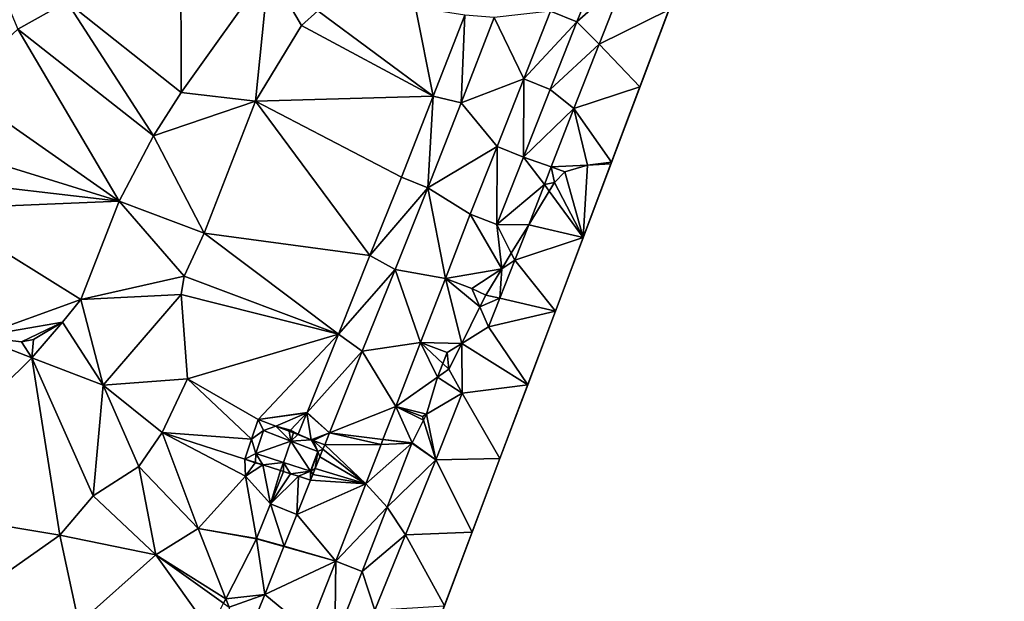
# Model space of a CAD drawing. Header units: inches. Extents: x 92348 to 92626, y 1600225 to 1600387.
# Tile 32 of 35: x 92573 to 92626, y 1600289 to 1600321. Entities that reach past the tile are written whole.
import ezdxf

# ---------------------------------------------------------------- set-up
doc = ezdxf.new("R2010")
doc.units = ezdxf.units.IN
doc.header["$MEASUREMENT"] = 0
doc.layers.add('Terreng_ortofoto', color=10, linetype='Continuous')

msp = doc.modelspace()

# ---------------------------------------------------------------- linework, layer by layer
at = {"layer": 'Terreng_ortofoto'}
for points in [[(92601.855, 1600304.811, 102.714), (92626.349, 1600369.817, 104.081), (92612.793, 1600333.84, 103.625)], [(92601.855, 1600304.811, 102.714), (92612.793, 1600333.84, 103.625), (92609.63, 1600325.446, 99.928)], [(92569.768, 1600326.739, 108.92), (92572.516, 1600320.193, 108), (92575.193, 1600321.681, 108)], [(92601.855, 1600304.811, 102.714), (92609.63, 1600325.446, 99.928), (92606.467, 1600317.052, 103.125)], [(92608.048, 1600321.249, 103.25), (92606.467, 1600317.052, 103.125), (92609.63, 1600325.446, 99.928)], [(92575.193, 1600321.681, 108), (92581.421, 1600316.732, 107), (92581.406, 1600324.648, 108)], [(92581.406, 1600324.648, 108), (92581.421, 1600316.732, 107), (92586.221, 1600323.454, 107)], [(92603.027, 1600320.598, 103.663), (92604.54, 1600324.368, 103.831), (92601.587, 1600321.171, 104.1)], [(92603.027, 1600320.598, 103.663), (92605.63, 1600322.897, 103.24), (92604.54, 1600324.368, 103.831)], [(92581.421, 1600316.732, 107), (92585.492, 1600316.267, 106), (92586.221, 1600323.454, 107)], [(92585.492, 1600316.267, 106), (92588.001, 1600320.401, 106), (92586.221, 1600323.454, 107)], [(92586.221, 1600323.454, 107), (92588.001, 1600320.401, 106), (92588.88, 1600321.2, 106)], [(92603.027, 1600320.598, 103.663), (92604.247, 1600319.378, 103.13), (92605.63, 1600322.897, 103.24)], [(92605.63, 1600322.897, 103.24), (92604.247, 1600319.378, 103.13), (92608.048, 1600321.249, 103.25)], [(92575.193, 1600321.681, 108), (92572.516, 1600320.193, 108), (92579.915, 1600314.366, 107)], [(92575.193, 1600321.681, 108), (92579.915, 1600314.366, 107), (92581.421, 1600316.732, 107)], [(92588.001, 1600320.401, 106), (92595.176, 1600316.537, 105.431), (92588.88, 1600321.2, 106)], [(92588.88, 1600321.2, 106), (92595.176, 1600316.537, 105.431), (92594.208, 1600321.376, 106)], [(92595.176, 1600316.537, 105.431), (92596.905, 1600320.96, 105.716), (92594.208, 1600321.376, 106)], [(92595.176, 1600316.537, 105.431), (92596.702, 1600316.184, 103.752), (92596.905, 1600320.96, 105.716)], [(92598.516, 1600320.825, 103.804), (92596.905, 1600320.96, 105.716), (92596.702, 1600316.184, 103.752)], [(92601.587, 1600321.171, 104.1), (92598.516, 1600320.825, 103.804), (92600.126, 1600317.48, 103.967)], [(92603.027, 1600320.598, 103.663), (92601.587, 1600321.171, 104.1), (92600.126, 1600317.48, 103.967)], [(92604.247, 1600319.378, 103.13), (92606.467, 1600317.052, 103.125), (92608.048, 1600321.249, 103.25)], [(92598.516, 1600320.825, 103.804), (92596.702, 1600316.184, 103.752), (92600.126, 1600317.48, 103.967)], [(92603.027, 1600320.598, 103.663), (92600.126, 1600317.48, 103.967), (92601.568, 1600316.909, 103.564)], [(92603.027, 1600320.598, 103.663), (92601.568, 1600316.909, 103.564), (92604.247, 1600319.378, 103.13)], [(92572.516, 1600320.193, 108), (92569.131, 1600317.05, 108), (92578.05, 1600310.808, 107)], [(92572.516, 1600320.193, 108), (92578.05, 1600310.808, 107), (92579.915, 1600314.366, 107)], [(92585.492, 1600316.267, 106), (92595.176, 1600316.537, 105.431), (92588.001, 1600320.401, 106)], [(92604.247, 1600319.378, 103.13), (92601.568, 1600316.909, 103.564), (92602.864, 1600315.858, 103.02)], [(92604.247, 1600319.378, 103.13), (92602.864, 1600315.858, 103.02), (92606.467, 1600317.052, 103.125)], [(92596.702, 1600316.184, 103.752), (92598.666, 1600313.788, 103.833), (92600.126, 1600317.48, 103.967)], [(92600.126, 1600317.48, 103.967), (92598.666, 1600313.788, 103.833), (92600.108, 1600313.22, 103.465)], [(92601.568, 1600316.909, 103.564), (92600.126, 1600317.48, 103.967), (92600.108, 1600313.22, 103.465)], [(92569.131, 1600317.05, 108), (92568.568, 1600313.738, 107.779), (92578.05, 1600310.808, 107)], [(92581.421, 1600316.732, 107), (92579.915, 1600314.366, 107), (92585.492, 1600316.267, 106)], [(92601.568, 1600316.909, 103.564), (92600.108, 1600313.22, 103.465), (92602.864, 1600315.858, 103.02)], [(92601.855, 1600304.811, 102.714), (92606.467, 1600317.052, 103.125), (92604.885, 1600312.854, 103)], [(92606.467, 1600317.052, 103.125), (92602.864, 1600315.858, 103.02), (92604.914, 1600312.931, 103.002)], [(92606.467, 1600317.052, 103.125), (92604.914, 1600312.931, 103.002), (92604.885, 1600312.854, 103)], [(92585.492, 1600316.267, 106), (92579.915, 1600314.366, 107), (92582.682, 1600309.068, 106)], [(92585.492, 1600316.267, 106), (92582.682, 1600309.068, 106), (92591.731, 1600307.837, 105.098)], [(92585.492, 1600316.267, 106), (92593.447, 1600312.113, 105.147), (92595.176, 1600316.537, 105.431)], [(92585.492, 1600316.267, 106), (92591.731, 1600307.837, 105.098), (92593.447, 1600312.113, 105.147)], [(92595.176, 1600316.537, 105.431), (92593.447, 1600312.113, 105.147), (92594.888, 1600311.542, 103.7)], [(92595.176, 1600316.537, 105.431), (92594.888, 1600311.542, 103.7), (92596.702, 1600316.184, 103.752)], [(92596.702, 1600316.184, 103.752), (92594.888, 1600311.542, 103.7), (92598.666, 1600313.788, 103.833)], [(92602.864, 1600315.858, 103.02), (92600.108, 1600313.22, 103.465), (92601.626, 1600312.683, 102.859)], [(92603.602, 1600312.781, 103), (92602.864, 1600315.858, 103.02), (92601.626, 1600312.683, 102.859)], [(92603.602, 1600312.781, 103), (92604.914, 1600312.931, 103.002), (92602.864, 1600315.858, 103.02)], [(92578.05, 1600310.808, 107), (92582.682, 1600309.068, 106), (92579.915, 1600314.366, 107)], [(92578.05, 1600310.808, 107), (92568.568, 1600313.738, 107.779), (92568.376, 1600311.93, 107.69)], [(92594.888, 1600311.542, 103.7), (92597.205, 1600310.097, 103.7), (92598.666, 1600313.788, 103.833)], [(92598.666, 1600313.788, 103.833), (92597.205, 1600310.097, 103.7), (92598.648, 1600309.531, 103.366)], [(92598.666, 1600313.788, 103.833), (92598.648, 1600309.531, 103.366), (92600.108, 1600313.22, 103.465)], [(92601.251, 1600311.723, 102.81), (92600.108, 1600313.22, 103.465), (92598.648, 1600309.531, 103.366)], [(92601.251, 1600311.723, 102.81), (92601.626, 1600312.683, 102.859), (92600.108, 1600313.22, 103.465)], [(92603.602, 1600312.781, 103), (92604.885, 1600312.854, 103), (92604.914, 1600312.931, 103.002)], [(92601.251, 1600311.723, 102.81), (92601.799, 1600311.832, 103), (92601.626, 1600312.683, 102.859)], [(92603.602, 1600312.781, 103), (92601.626, 1600312.683, 102.859), (92602.373, 1600312.419, 103)], [(92602.373, 1600312.419, 103), (92601.626, 1600312.683, 102.859), (92601.799, 1600311.832, 103)], [(92603.37, 1600308.833, 102.857), (92602.373, 1600312.419, 103), (92601.799, 1600311.832, 103)], [(92601.855, 1600304.811, 102.714), (92604.885, 1600312.854, 103), (92603.37, 1600308.833, 102.857)], [(92603.602, 1600312.781, 103), (92602.373, 1600312.419, 103), (92603.37, 1600308.833, 102.857)], [(92603.602, 1600312.781, 103), (92603.37, 1600308.833, 102.857), (92604.885, 1600312.854, 103)], [(92578.05, 1600310.808, 107), (92568.376, 1600311.93, 107.69), (92568, 1600310.398, 107.613)], [(92591.731, 1600307.837, 105.098), (92594.888, 1600311.542, 103.7), (92593.447, 1600312.113, 105.147)], [(92601.251, 1600311.723, 102.81), (92601.514, 1600311.364, 103), (92601.799, 1600311.832, 103)], [(92603.37, 1600308.833, 102.857), (92601.799, 1600311.832, 103), (92601.514, 1600311.364, 103)], [(92591.731, 1600307.837, 105.098), (92593.1, 1600307.086, 103.577), (92594.888, 1600311.542, 103.7)], [(92594.888, 1600311.542, 103.7), (92593.1, 1600307.086, 103.577), (92595.849, 1600306.6, 103.57)], [(92594.888, 1600311.542, 103.7), (92595.849, 1600306.6, 103.57), (92597.205, 1600310.097, 103.7)], [(92600.395, 1600309.528, 103), (92601.251, 1600311.723, 102.81), (92598.648, 1600309.531, 103.366)], [(92600.395, 1600309.528, 103), (92601.514, 1600311.364, 103), (92601.251, 1600311.723, 102.81)], [(92603.37, 1600308.833, 102.857), (92601.514, 1600311.364, 103), (92600.395, 1600309.528, 103)], [(92575.944, 1600305.453, 107), (92578.05, 1600310.808, 107), (92568, 1600310.398, 107.613)], [(92575.944, 1600305.453, 107), (92581.597, 1600306.722, 106), (92578.05, 1600310.808, 107)], [(92578.05, 1600310.808, 107), (92581.597, 1600306.722, 106), (92582.682, 1600309.068, 106)], [(92575.944, 1600305.453, 107), (92568, 1600310.398, 107.613), (92570.305, 1600303.409, 107.194)], [(92595.849, 1600306.6, 103.57), (92598.926, 1600307.118, 103), (92597.205, 1600310.097, 103.7)], [(92598.648, 1600309.531, 103.366), (92597.205, 1600310.097, 103.7), (92598.926, 1600307.118, 103)], [(92599.444, 1600307.968, 103), (92600.395, 1600309.528, 103), (92598.648, 1600309.531, 103.366)], [(92599.444, 1600307.968, 103), (92598.648, 1600309.531, 103.366), (92598.926, 1600307.118, 103)], [(92599.444, 1600307.968, 103), (92599.638, 1600307.588, 102.6), (92600.395, 1600309.528, 103)], [(92603.37, 1600308.833, 102.857), (92600.395, 1600309.528, 103), (92599.638, 1600307.588, 102.6)], [(92590.015, 1600303.56, 105.049), (92582.682, 1600309.068, 106), (92581.597, 1600306.722, 106)], [(92590.015, 1600303.56, 105.049), (92591.731, 1600307.837, 105.098), (92582.682, 1600309.068, 106)], [(92601.855, 1600304.811, 102.714), (92603.37, 1600308.833, 102.857), (92599.638, 1600307.588, 102.6)], [(92590.015, 1600303.56, 105.049), (92593.1, 1600307.086, 103.577), (92591.731, 1600307.837, 105.098)], [(92598.816, 1600305.51, 102.537), (92601.855, 1600304.811, 102.714), (92599.638, 1600307.588, 102.6)], [(92598.816, 1600305.51, 102.537), (92599.638, 1600307.588, 102.6), (92598.926, 1600307.118, 103)], [(92599.444, 1600307.968, 103), (92598.926, 1600307.118, 103), (92599.638, 1600307.588, 102.6)], [(92590.015, 1600303.56, 105.049), (92591.312, 1600302.63, 103.455), (92593.1, 1600307.086, 103.577)], [(92591.312, 1600302.63, 103.455), (92594.493, 1600303.102, 103.44), (92593.1, 1600307.086, 103.577)], [(92594.493, 1600303.102, 103.44), (92595.849, 1600306.6, 103.57), (92593.1, 1600307.086, 103.577)], [(92597.295, 1600306.042, 103.254), (92598.926, 1600307.118, 103), (92595.849, 1600306.6, 103.57)], [(92598.053, 1600305.686, 103), (92598.926, 1600307.118, 103), (92597.295, 1600306.042, 103.254)], [(92598.053, 1600305.686, 103), (92598.816, 1600305.51, 102.537), (92598.926, 1600307.118, 103)], [(92575.944, 1600305.453, 107), (92581.433, 1600305.725, 106), (92581.597, 1600306.722, 106)], [(92581.433, 1600305.725, 106), (92590.015, 1600303.56, 105.049), (92581.597, 1600306.722, 106)], [(92594.493, 1600303.102, 103.44), (92596.738, 1600303.048, 103), (92595.849, 1600306.6, 103.57)], [(92597.731, 1600305.041, 103), (92595.849, 1600306.6, 103.57), (92596.738, 1600303.048, 103)], [(92597.731, 1600305.041, 103), (92597.295, 1600306.042, 103.254), (92595.849, 1600306.6, 103.57)], [(92598.053, 1600305.686, 103), (92597.295, 1600306.042, 103.254), (92597.731, 1600305.041, 103)], [(92575.944, 1600305.453, 107), (92570.305, 1600303.409, 107.194), (92574.954, 1600304.216, 107)], [(92575.944, 1600305.453, 107), (92574.954, 1600304.216, 107), (92577.176, 1600300.766, 106.72)], [(92575.944, 1600305.453, 107), (92577.176, 1600300.766, 106.72), (92581.433, 1600305.725, 106)], [(92577.176, 1600300.766, 106.72), (92581.766, 1600301.125, 106), (92581.433, 1600305.725, 106)], [(92581.433, 1600305.725, 106), (92581.766, 1600301.125, 106), (92590.015, 1600303.56, 105.049)], [(92598.053, 1600305.686, 103), (92597.731, 1600305.041, 103), (92598.816, 1600305.51, 102.537)], [(92597.731, 1600305.041, 103), (92598.202, 1600303.959, 102.49), (92598.816, 1600305.51, 102.537)], [(92598.202, 1600303.959, 102.49), (92601.855, 1600304.811, 102.714), (92598.816, 1600305.51, 102.537)], [(92597.731, 1600305.041, 103), (92596.738, 1600303.048, 103), (92598.202, 1600303.959, 102.49)], [(92594.278, 1600284.702, 102), (92601.855, 1600304.811, 102.714), (92598.824, 1600296.768, 102.429)], [(92600.339, 1600300.789, 102.571), (92601.855, 1600304.811, 102.714), (92598.202, 1600303.959, 102.49)], [(92598.824, 1600296.768, 102.429), (92601.855, 1600304.811, 102.714), (92600.339, 1600300.789, 102.571)], [(92574.954, 1600304.216, 107), (92570.305, 1600303.409, 107.194), (92572.717, 1600303.128, 107)], [(92574.954, 1600304.216, 107), (92572.717, 1600303.128, 107), (92573.361, 1600303.272, 107)], [(92574.954, 1600304.216, 107), (92573.361, 1600303.272, 107), (92573.271, 1600302.268, 106.99)], [(92574.954, 1600304.216, 107), (92573.271, 1600302.268, 106.99), (92577.176, 1600300.766, 106.72)], [(92600.339, 1600300.789, 102.571), (92598.202, 1600303.959, 102.49), (92596.738, 1600303.048, 103)], [(92565.116, 1600294.205, 106.84), (92573.271, 1600302.268, 106.99), (92570.305, 1600303.409, 107.194)], [(92572.717, 1600303.128, 107), (92570.305, 1600303.409, 107.194), (92573.271, 1600302.268, 106.99)], [(92572.717, 1600303.128, 107), (92573.271, 1600302.268, 106.99), (92573.361, 1600303.272, 107)], [(92581.766, 1600301.125, 106), (92585.632, 1600298.907, 105.429), (92590.015, 1600303.56, 105.049)], [(92585.632, 1600298.907, 105.429), (92588.299, 1600299.284, 105), (92590.015, 1600303.56, 105.049)], [(92590.015, 1600303.56, 105.049), (92588.299, 1600299.284, 105), (92591.312, 1600302.63, 103.455)], [(92591.312, 1600302.63, 103.455), (92593.137, 1600299.605, 103.31), (92594.493, 1600303.102, 103.44)], [(92593.137, 1600299.605, 103.31), (92595.423, 1600301.213, 103.1), (92594.493, 1600303.102, 103.44)], [(92595.943, 1600302.554, 103.143), (92596.738, 1600303.048, 103), (92594.493, 1600303.102, 103.44)], [(92595.943, 1600302.554, 103.143), (92594.493, 1600303.102, 103.44), (92595.711, 1600301.955, 103.124)], [(92594.493, 1600303.102, 103.44), (92595.423, 1600301.213, 103.1), (92595.711, 1600301.955, 103.124)], [(92595.943, 1600302.554, 103.143), (92596.039, 1600301.646, 103), (92596.738, 1600303.048, 103)], [(92596.767, 1600300.331, 102.38), (92596.738, 1600303.048, 103), (92596.039, 1600301.646, 103)], [(92596.767, 1600300.331, 102.38), (92600.339, 1600300.789, 102.571), (92596.738, 1600303.048, 103)], [(92574.802, 1600292.582, 106), (92573.271, 1600302.268, 106.99), (92565.116, 1600294.205, 106.84)], [(92574.802, 1600292.582, 106), (92576.624, 1600294.741, 106), (92573.271, 1600302.268, 106.99)], [(92576.624, 1600294.741, 106), (92577.176, 1600300.766, 106.72), (92573.271, 1600302.268, 106.99)], [(92591.312, 1600302.63, 103.455), (92588.299, 1600299.284, 105), (92589.524, 1600298.174, 103.332)], [(92591.312, 1600302.63, 103.455), (92589.524, 1600298.174, 103.332), (92593.137, 1600299.605, 103.31)], [(92595.943, 1600302.554, 103.143), (92595.711, 1600301.955, 103.124), (92596.039, 1600301.646, 103)], [(92595.711, 1600301.955, 103.124), (92595.423, 1600301.213, 103.1), (92596.039, 1600301.646, 103)], [(92596.767, 1600300.331, 102.38), (92596.039, 1600301.646, 103), (92595.423, 1600301.213, 103.1)], [(92577.176, 1600300.766, 106.72), (92580.396, 1600298.185, 106), (92581.766, 1600301.125, 106)], [(92580.396, 1600298.185, 106), (92585.27, 1600297.823, 105.354), (92581.766, 1600301.125, 106)], [(92581.766, 1600301.125, 106), (92585.27, 1600297.823, 105.354), (92585.632, 1600298.907, 105.429)], [(92593.137, 1600299.605, 103.31), (92594.818, 1600299.197, 103), (92595.423, 1600301.213, 103.1)], [(92596.767, 1600300.331, 102.38), (92595.423, 1600301.213, 103.1), (92594.818, 1600299.197, 103)], [(92576.624, 1600294.741, 106), (92579.112, 1600296.334, 106), (92577.176, 1600300.766, 106.72)], [(92577.176, 1600300.766, 106.72), (92579.112, 1600296.334, 106), (92580.396, 1600298.185, 106)], [(92598.824, 1600296.768, 102.429), (92600.339, 1600300.789, 102.571), (92596.767, 1600300.331, 102.38)], [(92595.331, 1600296.702, 102.27), (92596.767, 1600300.331, 102.38), (92594.818, 1600299.197, 103)], [(92595.331, 1600296.702, 102.27), (92598.824, 1600296.768, 102.429), (92596.767, 1600300.331, 102.38)], [(92589.524, 1600298.174, 103.332), (92592.439, 1600297.806, 103.259), (92593.137, 1600299.605, 103.31)], [(92594.033, 1600297.624, 103), (92593.137, 1600299.605, 103.31), (92592.439, 1600297.806, 103.259)], [(92594.033, 1600297.624, 103), (92594.652, 1600298.866, 103), (92593.137, 1600299.605, 103.31)], [(92593.137, 1600299.605, 103.31), (92594.652, 1600298.866, 103), (92594.59, 1600299.065, 103.031)], [(92593.137, 1600299.605, 103.31), (92594.59, 1600299.065, 103.031), (92594.818, 1600299.197, 103)], [(92585.632, 1600298.907, 105.429), (92588.286, 1600299.269, 104.991), (92588.299, 1600299.284, 105)], [(92585.632, 1600298.907, 105.429), (92586.597, 1600298.537, 105.08), (92588.286, 1600299.269, 104.991)], [(92587.394, 1600298.311, 105), (92588.286, 1600299.269, 104.991), (92586.597, 1600298.537, 105.08)], [(92587.394, 1600298.311, 105), (92588.288, 1600299.256, 104.987), (92588.286, 1600299.269, 104.991)], [(92587.394, 1600298.311, 105), (92587.82, 1600298.089, 104.433), (92588.288, 1600299.256, 104.987)], [(92587.82, 1600298.089, 104.433), (92588.527, 1600297.796, 104.074), (92588.288, 1600299.256, 104.987)], [(92588.286, 1600299.269, 104.991), (92588.288, 1600299.256, 104.987), (92588.299, 1600299.284, 105)], [(92588.299, 1600299.284, 105), (92588.288, 1600299.256, 104.987), (92589.524, 1600298.174, 103.332)], [(92588.527, 1600297.796, 104.074), (92589.524, 1600298.174, 103.332), (92588.288, 1600299.256, 104.987)], [(92594.59, 1600299.065, 103.031), (92594.652, 1600298.866, 103), (92594.818, 1600299.197, 103)], [(92595.331, 1600296.702, 102.27), (92594.818, 1600299.197, 103), (92594.652, 1600298.866, 103)], [(92585.632, 1600298.907, 105.429), (92585.27, 1600297.823, 105.354), (92585.922, 1600298.292, 105.297)], [(92585.632, 1600298.907, 105.429), (92585.922, 1600298.292, 105.297), (92586.597, 1600298.537, 105.08)], [(92585.922, 1600298.292, 105.297), (92587.409, 1600297.722, 104.377), (92586.597, 1600298.537, 105.08)], [(92587.394, 1600298.311, 105), (92586.597, 1600298.537, 105.08), (92587.343, 1600298.269, 105)], [(92586.597, 1600298.537, 105.08), (92587.409, 1600297.722, 104.377), (92587.327, 1600298.257, 105)], [(92586.597, 1600298.537, 105.08), (92587.327, 1600298.257, 105), (92587.343, 1600298.269, 105)], [(92594.033, 1600297.624, 103), (92595.331, 1600296.702, 102.27), (92594.652, 1600298.866, 103)], [(92582.355, 1600292.946, 105), (92580.396, 1600298.185, 106), (92579.112, 1600296.334, 106)], [(92582.355, 1600292.946, 105), (92584.933, 1600295.807, 105), (92580.396, 1600298.185, 106)], [(92584.933, 1600295.807, 105), (92584.909, 1600296.74, 105.183), (92580.396, 1600298.185, 106)], [(92580.396, 1600298.185, 106), (92584.909, 1600296.74, 105.183), (92585.27, 1600297.823, 105.354)], [(92585.505, 1600297.042, 105.297), (92585.922, 1600298.292, 105.297), (92585.27, 1600297.823, 105.354)], [(92585.505, 1600297.042, 105.297), (92587.409, 1600297.722, 104.377), (92585.922, 1600298.292, 105.297)], [(92587.562, 1600298.167, 104.764), (92587.343, 1600298.269, 105), (92587.327, 1600298.257, 105)], [(92587.562, 1600298.167, 104.764), (92587.327, 1600298.257, 105), (92587.409, 1600297.722, 104.377)], [(92587.394, 1600298.311, 105), (92587.343, 1600298.269, 105), (92587.562, 1600298.167, 104.764)], [(92587.394, 1600298.311, 105), (92587.562, 1600298.167, 104.764), (92587.82, 1600298.089, 104.433)], [(92587.803, 1600298.074, 104.591), (92587.562, 1600298.167, 104.764), (92587.409, 1600297.722, 104.377)], [(92588.527, 1600297.796, 104.074), (92587.803, 1600298.074, 104.591), (92587.409, 1600297.722, 104.377)], [(92587.82, 1600298.089, 104.433), (92587.562, 1600298.167, 104.764), (92587.803, 1600298.074, 104.591)], [(92587.82, 1600298.089, 104.433), (92587.803, 1600298.074, 104.591), (92588.527, 1600297.796, 104.074)], [(92588.527, 1600297.796, 104.074), (92588.624, 1600297.759, 104), (92589.524, 1600298.174, 103.332)], [(92588.624, 1600297.759, 104), (92589.26, 1600297.515, 103.314), (92589.524, 1600298.174, 103.332)], [(92589.524, 1600298.174, 103.332), (92589.26, 1600297.515, 103.314), (92592.336, 1600297.539, 103.251)], [(92589.524, 1600298.174, 103.332), (92592.336, 1600297.539, 103.251), (92592.439, 1600297.806, 103.259)], [(92585.505, 1600297.042, 105.297), (92585.27, 1600297.823, 105.354), (92584.909, 1600296.74, 105.183)], [(92585.505, 1600297.042, 105.297), (92587.008, 1600296.558, 104.343), (92587.409, 1600297.722, 104.377)], [(92588.492, 1600296.081, 103.423), (92587.409, 1600297.722, 104.377), (92587.008, 1600296.558, 104.343)], [(92588.527, 1600297.796, 104.074), (92587.409, 1600297.722, 104.377), (92588.895, 1600297.152, 103.423)], [(92588.492, 1600296.081, 103.423), (92588.895, 1600297.152, 103.423), (92587.409, 1600297.722, 104.377)], [(92588.527, 1600297.796, 104.074), (92588.895, 1600297.152, 103.423), (92588.624, 1600297.759, 104)], [(92588.895, 1600297.152, 103.423), (92589.163, 1600297.275, 103.308), (92588.624, 1600297.759, 104)], [(92588.624, 1600297.759, 104), (92589.163, 1600297.275, 103.308), (92589.26, 1600297.515, 103.314)], [(92591.502, 1600295.391, 103.19), (92589.26, 1600297.515, 103.314), (92589.163, 1600297.275, 103.308)], [(92591.502, 1600295.391, 103.19), (92592.336, 1600297.539, 103.251), (92589.26, 1600297.515, 103.314)], [(92591.502, 1600295.391, 103.19), (92592.668, 1600294.11, 102.825), (92594.024, 1600297.606, 103)], [(92591.502, 1600295.391, 103.19), (92594.024, 1600297.606, 103), (92592.336, 1600297.539, 103.251)], [(92594.024, 1600297.606, 103), (92592.439, 1600297.806, 103.259), (92592.336, 1600297.539, 103.251)], [(92594.033, 1600297.624, 103), (92592.439, 1600297.806, 103.259), (92594.024, 1600297.606, 103)], [(92592.668, 1600294.11, 102.825), (92595.331, 1600296.702, 102.27), (92594.024, 1600297.606, 103)], [(92594.033, 1600297.624, 103), (92594.024, 1600297.606, 103), (92595.331, 1600296.702, 102.27)], [(92585.505, 1600297.042, 105.297), (92584.909, 1600296.74, 105.183), (92585.476, 1600296.557, 105)], [(92585.505, 1600297.042, 105.297), (92585.476, 1600296.557, 105), (92585.882, 1600296.427, 104.845)], [(92585.505, 1600297.042, 105.297), (92585.882, 1600296.427, 104.845), (92587.008, 1600296.558, 104.343)], [(92588.492, 1600296.081, 103.423), (92588.518, 1600296.093, 103.423), (92588.895, 1600297.152, 103.423)], [(92588.895, 1600297.152, 103.423), (92588.518, 1600296.093, 103.423), (92588.741, 1600296.222, 103.279)], [(92588.895, 1600297.152, 103.423), (92588.741, 1600296.222, 103.279), (92588.999, 1600296.865, 103.297)], [(92591.502, 1600295.391, 103.19), (92588.999, 1600296.865, 103.297), (92588.741, 1600296.222, 103.279)], [(92588.895, 1600297.152, 103.423), (92588.999, 1600296.865, 103.297), (92589.163, 1600297.275, 103.308)], [(92591.502, 1600295.391, 103.19), (92589.163, 1600297.275, 103.308), (92588.999, 1600296.865, 103.297)], [(92580.05, 1600291.509, 105), (92579.112, 1600296.334, 106), (92576.624, 1600294.741, 106)], [(92580.05, 1600291.509, 105), (92582.355, 1600292.946, 105), (92579.112, 1600296.334, 106)], [(92584.933, 1600295.807, 105), (92585.464, 1600296.541, 105), (92584.909, 1600296.74, 105.183)], [(92585.476, 1600296.557, 105), (92584.909, 1600296.74, 105.183), (92585.464, 1600296.541, 105)], [(92584.933, 1600295.807, 105), (92585.882, 1600296.427, 104.845), (92585.464, 1600296.541, 105)], [(92584.933, 1600295.807, 105), (92586.297, 1600294.295, 104.089), (92585.882, 1600296.427, 104.845)], [(92585.882, 1600296.427, 104.845), (92585.476, 1600296.557, 105), (92585.464, 1600296.541, 105)], [(92585.882, 1600296.427, 104.845), (92586.855, 1600296.114, 104.308), (92587.008, 1600296.558, 104.343)], [(92586.297, 1600294.295, 104.089), (92586.855, 1600296.114, 104.308), (92585.882, 1600296.427, 104.845)], [(92587.008, 1600296.558, 104.343), (92586.855, 1600296.114, 104.308), (92587.006, 1600296.065, 104.222)], [(92587.4, 1600295.938, 104), (92587.008, 1600296.558, 104.343), (92587.006, 1600296.065, 104.222)], [(92587.4, 1600295.938, 104), (92588.492, 1600296.081, 103.423), (92587.008, 1600296.558, 104.343)], [(92592.668, 1600294.11, 102.825), (92593.664, 1600292.602, 102.147), (92595.331, 1600296.702, 102.27)], [(92593.664, 1600292.602, 102.147), (92597.308, 1600292.746, 102.286), (92595.331, 1600296.702, 102.27)], [(92594.278, 1600284.702, 102), (92598.824, 1600296.768, 102.429), (92595.793, 1600288.724, 102.143)], [(92597.308, 1600292.746, 102.286), (92598.824, 1600296.768, 102.429), (92595.331, 1600296.702, 102.27)], [(92597.308, 1600292.746, 102.286), (92595.793, 1600288.724, 102.143), (92598.824, 1600296.768, 102.429)], [(92582.355, 1600292.946, 105), (92585.542, 1600292.41, 104), (92584.933, 1600295.807, 105)], [(92584.933, 1600295.807, 105), (92585.542, 1600292.41, 104), (92586.297, 1600294.295, 104.089)], [(92586.297, 1600294.295, 104.089), (92587.006, 1600296.065, 104.222), (92586.855, 1600296.114, 104.308)], [(92586.297, 1600294.295, 104.089), (92587.4, 1600295.938, 104), (92587.006, 1600296.065, 104.222)], [(92586.297, 1600294.295, 104.089), (92587.828, 1600295.801, 103.683), (92587.4, 1600295.938, 104)], [(92586.297, 1600294.295, 104.089), (92587.736, 1600293.718, 103.21), (92587.828, 1600295.801, 103.683)], [(92587.828, 1600295.801, 103.683), (92588.492, 1600296.081, 103.423), (92587.4, 1600295.938, 104)], [(92587.828, 1600295.801, 103.683), (92587.736, 1600293.718, 103.21), (92588.487, 1600295.589, 103.261)], [(92587.828, 1600295.801, 103.683), (92588.487, 1600295.589, 103.261), (92588.492, 1600296.081, 103.423)], [(92588.487, 1600295.589, 103.261), (92588.613, 1600295.902, 103.27), (92588.492, 1600296.081, 103.423)], [(92588.487, 1600295.589, 103.261), (92591.502, 1600295.391, 103.19), (92588.613, 1600295.902, 103.27)], [(92588.492, 1600296.081, 103.423), (92588.613, 1600295.902, 103.27), (92588.518, 1600296.093, 103.423)], [(92588.518, 1600296.093, 103.423), (92588.613, 1600295.902, 103.27), (92588.741, 1600296.222, 103.279)], [(92591.502, 1600295.391, 103.19), (92588.741, 1600296.222, 103.279), (92588.613, 1600295.902, 103.27)], [(92588.487, 1600295.589, 103.261), (92587.736, 1600293.718, 103.21), (92591.502, 1600295.391, 103.19)], [(92587.736, 1600293.718, 103.21), (92589.868, 1600291.177, 103.07), (92591.502, 1600295.391, 103.19)], [(92589.868, 1600291.177, 103.07), (92592.668, 1600294.11, 102.825), (92591.502, 1600295.391, 103.19)], [(92574.802, 1600292.582, 106), (92580.05, 1600291.509, 105), (92576.624, 1600294.741, 106)], [(92574.802, 1600292.582, 106), (92565.116, 1600294.205, 106.84), (92569.115, 1600288.583, 106)], [(92585.542, 1600292.41, 104), (92587.041, 1600291.983, 103.144), (92586.297, 1600294.295, 104.089)], [(92586.297, 1600294.295, 104.089), (92587.041, 1600291.983, 103.144), (92587.736, 1600293.718, 103.21)], [(92589.868, 1600291.177, 103.07), (92591.312, 1600290.613, 102.651), (92592.668, 1600294.11, 102.825)], [(92591.312, 1600290.613, 102.651), (92593.664, 1600292.602, 102.147), (92592.668, 1600294.11, 102.825)], [(92587.736, 1600293.718, 103.21), (92587.041, 1600291.983, 103.144), (92589.868, 1600291.177, 103.07)], [(92574.802, 1600292.582, 106), (92569.115, 1600288.583, 106), (92575.85, 1600287.775, 105)], [(92574.802, 1600292.582, 106), (92575.85, 1600287.775, 105), (92580.05, 1600291.509, 105)], [(92580.05, 1600291.509, 105), (92583.866, 1600289.117, 104), (92582.355, 1600292.946, 105)], [(92582.355, 1600292.946, 105), (92583.866, 1600289.117, 104), (92585.533, 1600292.392, 103.999)], [(92582.355, 1600292.946, 105), (92585.533, 1600292.392, 103.999), (92585.542, 1600292.41, 104)], [(92591.312, 1600290.613, 102.651), (92591.997, 1600288.501, 102.023), (92593.664, 1600292.602, 102.147)], [(92591.997, 1600288.501, 102.023), (92595.793, 1600288.724, 102.143), (92593.664, 1600292.602, 102.147)], [(92593.664, 1600292.602, 102.147), (92595.793, 1600288.724, 102.143), (92597.308, 1600292.746, 102.286)], [(92585.533, 1600292.392, 103.999), (92583.866, 1600289.117, 104), (92585.986, 1600289.35, 103.043)], [(92585.542, 1600292.41, 104), (92585.533, 1600292.392, 103.999), (92587.036, 1600291.971, 103.143)], [(92585.533, 1600292.392, 103.999), (92585.986, 1600289.35, 103.043), (92587.036, 1600291.971, 103.143)], [(92585.542, 1600292.41, 104), (92587.036, 1600291.971, 103.143), (92587.041, 1600291.983, 103.144)], [(92585.986, 1600289.35, 103.043), (92589.868, 1600291.177, 103.07), (92587.036, 1600291.971, 103.143)], [(92589.868, 1600291.177, 103.07), (92587.041, 1600291.983, 103.144), (92587.036, 1600291.971, 103.143)], [(92575.85, 1600287.775, 105), (92582.985, 1600287.388, 104), (92580.05, 1600291.509, 105)], [(92580.05, 1600291.509, 105), (92582.985, 1600287.388, 104), (92583.745, 1600288.88, 104)], [(92580.05, 1600291.509, 105), (92583.745, 1600288.88, 104), (92583.866, 1600289.117, 104)], [(92585.986, 1600289.35, 103.043), (92588.379, 1600287.393, 102.94), (92589.868, 1600291.177, 103.07)], [(92589.868, 1600291.177, 103.07), (92588.379, 1600287.393, 102.94), (92589.822, 1600286.828, 102.52)], [(92589.868, 1600291.177, 103.07), (92589.822, 1600286.828, 102.52), (92591.312, 1600290.613, 102.651)], [(92591.312, 1600290.613, 102.651), (92589.822, 1600286.828, 102.52), (92591.997, 1600288.501, 102.023)], [(92583.866, 1600289.117, 104), (92584.043, 1600288.667, 103.867), (92585.986, 1600289.35, 103.043)], [(92584.237, 1600284.981, 102.877), (92585.986, 1600289.35, 103.043), (92584.043, 1600288.667, 103.867)], [(92584.237, 1600284.981, 102.877), (92588.379, 1600287.393, 102.94), (92585.986, 1600289.35, 103.043)], [(92583.866, 1600289.117, 104), (92583.745, 1600288.88, 104), (92584.043, 1600288.667, 103.867)]]:
    msp.add_3dface(points, dxfattribs=at)

doc.saveas('drawing.dxf')
